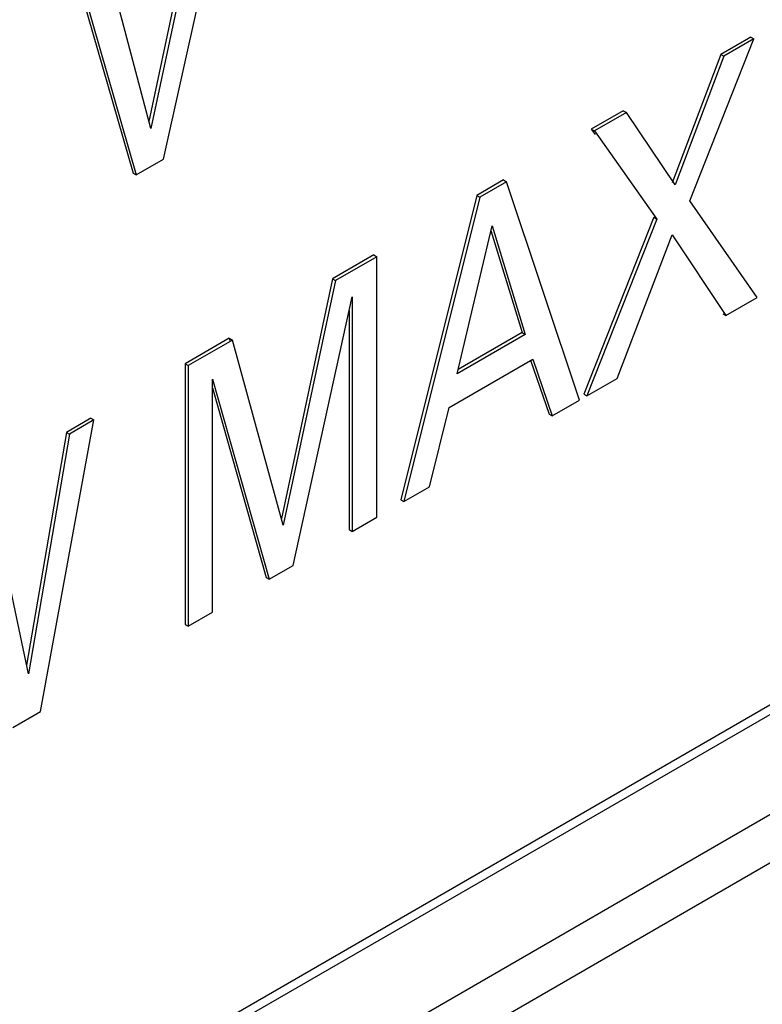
# Model space of a CAD drawing. Header units: inches. Extents: x 0 to 34, y 0 to 22.
# Tile 73 of 139: x 23.837 to 23.96, y 13.978 to 14.14. Entities that reach past the tile are written whole.
import ezdxf

# ---------------------------------------------------------------- set-up
doc = ezdxf.new("R2010")
doc.units = ezdxf.units.IN
doc.header["$LTSCALE"] = 1.87
doc.header["$MEASUREMENT"] = 0
doc.layers.get('0').update_dxf_attribs({"linetype": 'CONTINUOUS'})
doc.layers.add('02___PRT_ALL_AXES', color=7, linetype='CONTINUOUS')

msp = doc.modelspace()

# ---------------------------------------------------------------- linework, layer by layer
at = {"color": 7, "linetype": 'CONTINUOUS'}
for p, q in [((24.3415584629, 14.2450289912), (23.7191635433, 13.8856659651)), ((24.3558444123, 14.236780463), (23.7332044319, 13.8772759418)), ((24.3627425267, 14.2327975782), (23.7366235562, 13.8712843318)), ((23.861073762, 14.1170352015), (23.8720358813, 14.16634268)), ((23.8673726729, 14.1642288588), (23.8586617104, 14.1232462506)), ((23.8678737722, 14.1639395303), (23.8589740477, 14.1220688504)), ((23.8589740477, 14.1220688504), (23.8505241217, 14.1539220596)), ((23.8454484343, 14.1515700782), (23.8560412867, 14.1147081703)), ((23.8459495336, 14.1512807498), (23.856542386, 14.1144188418)), ((23.9478996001, 14.1101691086), (23.958487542, 14.1368802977)), ((23.9579864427, 14.1371696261), (23.9530042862, 14.1342929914)), ((23.958487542, 14.1368802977), (23.9535053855, 14.134003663)), ((23.9579864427, 14.1371696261), (23.958487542, 14.1368802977)), ((23.9530042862, 14.1342929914), (23.9449668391, 14.113096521)), ((23.9535053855, 14.134003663), (23.9454679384, 14.1128071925)), ((23.9530042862, 14.1342929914), (23.9535053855, 14.134003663)), ((23.9369293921, 14.125011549), (23.9316545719, 14.1219659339)), ((23.9374304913, 14.1247222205), (23.9321556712, 14.1216766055)), ((23.9369293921, 14.125011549), (23.9374304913, 14.1247222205)), ((23.9454679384, 14.1128071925), (23.9374304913, 14.1247222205)), ((23.9316545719, 14.1219659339), (23.9322864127, 14.1210748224)), ((23.9316545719, 14.1219659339), (23.9321556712, 14.1216766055)), ((23.9321556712, 14.1216766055), (23.9424568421, 14.1071484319)), ((23.856542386, 14.1144188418), (23.861073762, 14.1170352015)), ((23.8560412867, 14.1147081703), (23.856542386, 14.1144188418)), ((23.9171628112, 14.113598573), (23.9127561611, 14.1110542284)), ((23.9176639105, 14.1133092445), (23.9132572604, 14.1107648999)), ((23.9171628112, 14.113598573), (23.9176639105, 14.1133092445)), ((23.9296955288, 14.0772776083), (23.9176639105, 14.1133092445)), ((23.9127561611, 14.1110542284), (23.9002256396, 14.0608407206)), ((23.9132572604, 14.1107648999), (23.9007267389, 14.0605513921)), ((23.9127561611, 14.1110542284), (23.9132572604, 14.1107648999)), ((23.9590247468, 14.0942119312), (23.9478996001, 14.1101691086)), ((23.9419557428, 14.1074377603), (23.930417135, 14.0782729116)), ((23.9419557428, 14.1074377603), (23.9424568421, 14.1071484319)), ((23.9095076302, 14.0816345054), (23.9152764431, 14.1060393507)), ((23.9152764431, 14.1060393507), (23.9207575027, 14.0881300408)), ((23.9424568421, 14.1071484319), (23.9309182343, 14.0779835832)), ((23.9150966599, 14.1052787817), (23.9202564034, 14.0884193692)), ((23.9359062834, 14.0808636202), (23.9449739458, 14.1045485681)), ((23.9449739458, 14.1045485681), (23.9538314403, 14.0912133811)), ((23.8957423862, 14.101230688), (23.888942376, 14.0973044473)), ((23.8962434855, 14.1009413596), (23.8894434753, 14.0970151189)), ((23.8957423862, 14.101230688), (23.8962434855, 14.1009413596)), ((23.8962434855, 14.0579628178), (23.8962434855, 14.1009413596)), ((23.888942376, 14.0973044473), (23.8805144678, 14.0577802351)), ((23.8894434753, 14.0970151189), (23.880831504, 14.0566277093)), ((23.888942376, 14.0973044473), (23.8894434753, 14.0970151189)), ((23.8824372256, 14.0499912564), (23.8922011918, 14.0943217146)), ((23.8922011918, 14.0943217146), (23.8922011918, 14.055628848)), ((23.9538314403, 14.0912133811), (23.9590247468, 14.0942119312)), ((23.8917000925, 14.0920466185), (23.8917000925, 14.0559181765)), ((23.953330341, 14.0915027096), (23.9538314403, 14.0912133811)), ((23.9207575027, 14.0881300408), (23.9095076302, 14.0816345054)), ((23.9202564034, 14.0884193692), (23.9096660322, 14.0823046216)), ((23.9202564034, 14.0884193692), (23.9207575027, 14.0881300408)), ((23.8719236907, 14.0874780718), (23.8646247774, 14.0832637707)), ((23.87242479, 14.0871887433), (23.8651258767, 14.0829744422)), ((23.8719236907, 14.0874780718), (23.87242479, 14.0871887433)), ((23.880831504, 14.0566277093), (23.87242479, 14.0871887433)), ((23.8646247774, 14.0832637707), (23.8651258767, 14.0829744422)), ((23.8646247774, 14.0832637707), (23.8646247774, 14.0402852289)), ((23.8651258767, 14.0829744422), (23.8651258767, 14.0399959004)), ((23.9081886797, 14.0760446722), (23.9219900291, 14.0840133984)), ((23.9216314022, 14.0838896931), (23.9247062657, 14.0749755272)), ((23.9219900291, 14.0840133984), (23.925207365, 14.0746861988)), ((23.8691259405, 14.0807547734), (23.8785196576, 14.0477293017)), ((23.8691259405, 14.0423054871), (23.8691259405, 14.0807547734)), ((23.9309182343, 14.0779835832), (23.9359062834, 14.0808636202)), ((23.8691259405, 14.0792823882), (23.8780185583, 14.0480186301)), ((23.930417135, 14.0782729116), (23.9309182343, 14.0779835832)), ((23.925207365, 14.0746861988), (23.9296955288, 14.0772776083)), ((23.9049713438, 14.0630021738), (23.9081886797, 14.0760446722)), ((23.9247062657, 14.0749755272), (23.925207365, 14.0746861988)), ((23.8407660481, 14.0259308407), (23.8495842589, 14.0740009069)), ((23.8490831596, 14.0742902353), (23.8450457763, 14.0719591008)), ((23.8495842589, 14.0740009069), (23.8455468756, 14.0716697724)), ((23.8490831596, 14.0742902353), (23.8495842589, 14.0740009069)), ((23.8450457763, 14.0719591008), (23.8384855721, 14.0335502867)), ((23.8455468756, 14.0716697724), (23.8387900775, 14.0321099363)), ((23.8450457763, 14.0719591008), (23.8455468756, 14.0716697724)), ((23.8387900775, 14.0321099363), (23.832071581, 14.0638893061)), ((23.9007267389, 14.0605513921), (23.9049713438, 14.0630021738)), ((23.9002256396, 14.0608407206), (23.9007267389, 14.0605513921)), ((23.8922011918, 14.055628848), (23.8962434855, 14.0579628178)), ((23.8917000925, 14.0559181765), (23.8922011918, 14.055628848)), ((23.8785196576, 14.0477293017), (23.8824372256, 14.0499912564)), ((23.8780185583, 14.0480186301), (23.8785196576, 14.0477293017)), ((23.8651258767, 14.0399959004), (23.8691259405, 14.0423054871)), ((23.8646247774, 14.0402852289), (23.8651258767, 14.0399959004)), ((23.836190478, 14.0232889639), (23.8407660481, 14.0259308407))]:
    msp.add_line(p, q, dxfattribs=at)
at = {"color": 40, "linetype": 'CONTINUOUS'}
msp.add_line((23.8719236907, 14.0874780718), (23.8720329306, 14.0870809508), dxfattribs=at)
at = {"layer": '02___PRT_ALL_AXES', "color": 7, "linetype": 'CONTINUOUS'}
msp.add_line((23.7304477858, 13.8938439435), (24.3401187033, 14.2458602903), dxfattribs=at)

doc.saveas('drawing.dxf')
